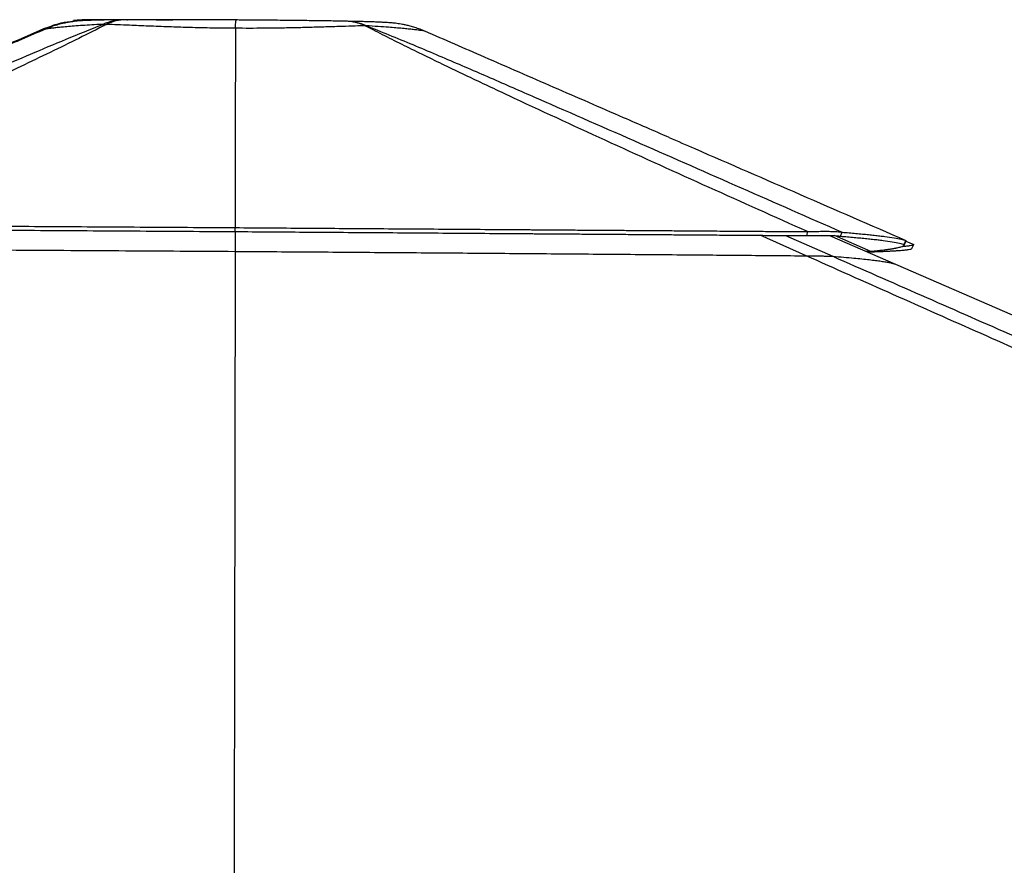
# Paper-space layout '3M DUO Surface Plate' of a CAD drawing. Header units: millimetres. Extents: x 10 to 10348, y 20 to 7979.
# Tile 101 of 117: x 8250 to 8708, y 3400 to 3793. Entities that reach past the tile are written whole.
import ezdxf

# ---------------------------------------------------------------- set-up
doc = ezdxf.new("R2010")
doc.units = ezdxf.units.MM

psp = doc.layouts.new('3M DUO Surface Plate')

# ---------------------------------------------------------------- linework, layer by layer
at = {"color": 8, "linetype": 'Continuous', "lineweight": 25}
for p, q in [((8300.35, 3792.96), (8300.07, 3792.96)), ((8300.24, 3792.96), (8300.52, 3792.96)), ((8615.69, 3683.4), (8594.42, 3692.9)), ((8606.16, 3692.81), (8628.08, 3683.16)), ((8645.76, 3685.33), (8628.82, 3692.75))]:
    psp.add_line(p, q, dxfattribs=at)
at = {"color": 7, "linetype": 'Continuous', "lineweight": 25}
for p, q in [((8300.35, 3792.96), (8300.52, 3792.96)), ((8262.27, 3789.01), (8262.27, 3789)), ((8262.29, 3788.58), (8264.67, 3789.38)), ((8289.07, 3790.84), (8290.8, 3790.84)), ((8350.63, 3789.01), (8350.63, 3789)), ((8410.84, 3790.17), (8411.45, 3790.16)), ((8350.5, 3694.64), (8350.49, 3685.46)), ((8616.27, 3692.74), (8616.38, 3694.6)), ((8626.64, 3692.83), (8657.26, 3679.52)), ((8631.67, 3692.48), (8632.38, 3694.35)), ((8661.25, 3688.69), (8662.05, 3690.53)), ((8661.25, 3688.7), (8662.04, 3690.53)), ((8662.04, 3690.53), (8662.04, 3690.53)), ((8662.04, 3690.53), (8662.05, 3690.53)), ((8662.04, 3690.52), (8662.06, 3690.15)), ((8662.08, 3690.15), (8665.67, 3688.59))]:
    psp.add_line(p, q, dxfattribs=at)
at = {"color": 7, "linetype": 'Continuous', "lineweight": 25, "flags": 128}
for points in [[(8350.5, 3694.64), (8350.5, 3695.55), (8350.5, 3696.47)], [(8661.28, 3688.31), (8661.68, 3689.23), (8662.08, 3690.15)], [(8664.87, 3686.76), (8665.27, 3687.67), (8665.67, 3688.59)], [(8350.49, 3685.46), (8350.17, 3490.31), (8349.94, 3347.91), (8349.71, 3205.5), (8349.71, 3204.64)], [(8657.26, 3679.52), (8789.06, 3622.26), (9118.48, 3479.13), (9530.24, 3300.21), (9762.21, 3199.42)]]:
    psp.add_lwpolyline(points, dxfattribs=at)
at = {"color": 8, "linetype": 'Continuous', "lineweight": 25}
for centre, radius, start, end in [((8299.66, 3765.46), 27.5, 90.6109, 112.6598), ((8401.29, 3769.64), 22.63, 65.0585, 88.7166), ((8401.35, 3767.14), 25.13, 66.3129, 88.8069)]:
    psp.add_arc(centre, radius, start, end, dxfattribs=at)
at = {"color": 7, "linetype": 'Continuous', "lineweight": 25}
psp.add_arc((8299.91, 3772.31), 20.66, 90.2528, 116.1778, dxfattribs=at)
for points, knots in [([(8262.27, 3789.01), (8264.71, 3789.96), (8268.97, 3791.62), (8273.51, 3792.17), (8275.45, 3792.41)], [0, 0, 0, 0, 0.571576, 1, 1, 1, 1]), ([(8299.37, 3792.96), (8298.98, 3792.96), (8297.54, 3792.95), (8295.13, 3792.92), (8292.27, 3792.89), (8289.59, 3792.84), (8287.13, 3792.8), (8284.82, 3792.74), (8282.59, 3792.67), (8280.85, 3792.6), (8279.46, 3792.52), (8278.44, 3792.45), (8277.17, 3792.34), (8275.76, 3792.19), (8274.16, 3791.97), (8272.36, 3791.67), (8270.2, 3791.21), (8267.61, 3790.51), (8265.67, 3789.93), (8264.65, 3789.51), (8264.63, 3789.5)], [0, 0, 0, 0, 0.027863, 0.103215, 0.182405, 0.261913, 0.343355, 0.427734, 0.517673, 0.619119, 0.661857, 0.700832, 0.740317, 0.779027, 0.816381, 0.854042, 0.894065, 0.943764, 0.998967, 1, 1, 1, 1]), ([(8300.07, 3792.96), (8299.76, 3792.96), (8298.28, 3792.97), (8295.89, 3792.98), (8293.04, 3792.99), (8290.54, 3792.99), (8288.38, 3792.99), (8286.34, 3792.98), (8284.45, 3792.97), (8282.63, 3792.95), (8281.08, 3792.92), (8279.66, 3792.88), (8278.41, 3792.81), (8277.24, 3792.73), (8276.26, 3792.65), (8275.59, 3792.57), (8275.43, 3792.55)], [0, 0, 0, 0, 0.025356, 0.121457, 0.207796, 0.288098, 0.373597, 0.455034, 0.549066, 0.647994, 0.758403, 0.843585, 0.896071, 0.942965, 0.986012, 1, 1, 1, 1]), ([(8300.35, 3792.96), (8299.11, 3792.96), (8296.62, 3792.97), (8292.84, 3792.98), (8289.16, 3792.99), (8286.06, 3792.97), (8283.84, 3792.95), (8282.38, 3792.92), (8281.71, 3792.89), (8281.57, 3792.86), (8281.53, 3792.86)], [0, 0, 0, 0, 0.1076831, 0.2153689, 0.3734853, 0.5316232, 0.6695176, 0.8076963, 0.9456264, 1, 1, 1, 1]), ([(8351, 3792.86), (8350.39, 3792.87), (8347.96, 3792.88), (8343.87, 3792.9), (8338.64, 3792.93), (8333.53, 3792.95), (8328.43, 3792.97), (8323.47, 3792.98), (8318.84, 3792.99), (8314.61, 3792.99), (8310.72, 3792.99), (8306.9, 3792.98), (8303.24, 3792.97), (8300.9, 3792.96), (8299.82, 3792.96)], [0, 0, 0, 0, 0.03304, 0.131135, 0.221642, 0.317432, 0.412219, 0.506142, 0.59906, 0.681024, 0.757765, 0.838337, 0.925752, 1, 1, 1, 1]), ([(8308.97, 3792.89), (8308.71, 3792.89), (8307.05, 3792.91), (8304.17, 3792.93), (8301.56, 3792.95), (8300.28, 3792.96), (8300.24, 3792.96)], [0, 0, 0, 0, 0.083778, 0.533919, 0.983123, 1, 1, 1, 1]), ([(8321.55, 3792.77), (8319.47, 3792.79), (8315.14, 3792.84), (8311.11, 3792.87), (8309.02, 3792.89)], [0, 0, 0, 0, 0.480383, 1, 1, 1, 1]), ([(8401.8, 3792.27), (8401.41, 3792.28), (8399.88, 3792.31), (8397.02, 3792.36), (8393.18, 3792.42), (8389.11, 3792.48), (8384.92, 3792.54), (8380.57, 3792.59), (8376.07, 3792.64), (8371.43, 3792.69), (8366.67, 3792.74), (8361.86, 3792.78), (8357.06, 3792.82), (8353.45, 3792.84), (8351.44, 3792.86), (8351, 3792.86)], [0, 0, 0, 0, 0.028754, 0.11094, 0.198516, 0.283229, 0.368308, 0.454178, 0.540646, 0.627704, 0.715538, 0.804487, 0.891402, 0.976204, 1, 1, 1, 1]), ([(8438.65, 3787.63), (8437.93, 3787.94), (8436.4, 3788.59), (8434.12, 3789.37), (8431.92, 3790), (8429.99, 3790.47), (8428.31, 3790.81), (8426.83, 3791.06), (8425.53, 3791.24), (8424.39, 3791.38), (8423.38, 3791.48), (8422.33, 3791.57), (8421.05, 3791.66), (8419.4, 3791.75), (8417.41, 3791.84), (8415.15, 3791.93), (8412.93, 3792), (8410.58, 3792.07), (8408, 3792.13), (8405.09, 3792.2), (8402.94, 3792.24), (8401.87, 3792.27)], [0, 0, 0, 0, 0.038334, 0.08082, 0.119312, 0.153831, 0.18526, 0.214996, 0.244676, 0.275564, 0.304512, 0.342812, 0.392199, 0.465597, 0.559209, 0.63968, 0.715442, 0.780571, 0.848085, 0.924403, 1, 1, 1, 1]), ([(8262.27, 3789), (8251.06, 3784.16), (8211.13, 3766.9), (8139.77, 3736.06), (8079.61, 3710.06), (8048.18, 3696.47)], [0, 0, 0, 0, 0.15699, 0.559603, 1, 1, 1, 1]), ([(8074.01, 3698.01), (8094.05, 3706.77), (8124.1, 3719.9), (8164.39, 3737.5), (8194.58, 3750.67), (8219.82, 3761.66), (8240.09, 3770.42), (8255.76, 3777.13), (8271.93, 3783.98), (8283.35, 3788.55), (8289.07, 3790.84)], [0, 0, 0, 0, 0.285603, 0.428412, 0.57122, 0.71153, 0.781704, 0.851877, 0.925906, 1, 1, 1, 1]), ([(8290.8, 3790.84), (8290.22, 3790.55), (8285.5, 3788.14), (8276.32, 3783.53), (8258.45, 3774.8), (8235.37, 3763.86), (8197.26, 3746.26), (8148.81, 3724.32), (8109.54, 3706.83), (8089.9, 3698.09)], [0, 0, 0, 0, 0.009709, 0.078972, 0.148245, 0.288662, 0.42909, 0.714542, 1, 1, 1, 1]), ([(8262.35, 3788.61), (8258.67, 3787.02), (8252.22, 3784.23), (8245.79, 3781.46), (8243.04, 3780.27)], [0, 0, 0, 0, 0.571898, 1, 1, 1, 1]), ([(8350.63, 3789), (8349.33, 3789.01), (8344.96, 3789.03), (8337.53, 3789.14), (8328.51, 3789.35), (8319.35, 3789.65), (8310.24, 3790.01), (8302.35, 3790.35), (8295.89, 3790.63), (8292.5, 3790.77), (8290.8, 3790.84)], [0, 0, 0, 0, 0.057568, 0.19508, 0.333038, 0.470574, 0.628658, 0.786764, 0.893381, 1, 1, 1, 1]), ([(8350.63, 3789), (8350.62, 3784.16), (8350.61, 3766.9), (8350.56, 3736.06), (8350.52, 3710.06), (8350.5, 3696.47)], [0, 0, 0, 0, 0.15699, 0.559603, 1, 1, 1, 1]), ([(8410.84, 3790.17), (8409.36, 3790.12), (8406.03, 3790.03), (8400.24, 3789.84), (8393.55, 3789.64), (8386.5, 3789.43), (8379.16, 3789.24), (8371.63, 3789.09), (8364.3, 3789), (8357.27, 3788.97), (8352.84, 3788.99), (8350.63, 3789.01)], [0, 0, 0, 0, 0.095851, 0.21653, 0.337504, 0.458152, 0.573871, 0.689888, 0.805585, 0.902797, 1, 1, 1, 1]), ([(8616.38, 3694.6), (8601.13, 3701.44), (8570.61, 3715.11), (8525.12, 3735.71), (8488.6, 3752.53), (8460.91, 3765.54), (8441.87, 3774.66), (8426.42, 3782.26), (8416.2, 3787.42), (8412.08, 3789.53), (8410.84, 3790.17)], [0, 0, 0, 0, 0.21635, 0.4327, 0.64904, 0.743328, 0.837613, 0.932286, 0.979483, 1, 1, 1, 1]), ([(8411.45, 3790.16), (8413.09, 3789.51), (8418.52, 3787.39), (8431.24, 3782.2), (8449.23, 3774.59), (8470.36, 3765.46), (8500.21, 3752.43), (8538.68, 3735.56), (8585.64, 3714.9), (8616.8, 3701.2), (8632.38, 3694.35)], [0, 0, 0, 0, 0.020459, 0.067547, 0.162034, 0.256154, 0.350276, 0.566845, 0.783422, 1, 1, 1, 1]), ([(8552.06, 3738.32), (8545.03, 3741.37), (8527.22, 3749.11), (8498.61, 3761.55), (8467.82, 3774.95), (8447.87, 3783.63), (8438.65, 3787.64)], [0, 0, 0, 0, 0.18655, 0.472636, 0.756577, 1, 1, 1, 1]), ([(8552.06, 3738.32), (8556.04, 3736.59), (8592.7, 3720.66), (8629.36, 3704.73), (8662.04, 3690.53)], [0, 0, 0, 0, 0.108371, 1, 1, 1, 1]), ([(8089.9, 3698.09), (8097.51, 3698.04), (8112.94, 3697.95), (8136.43, 3697.81), (8155.54, 3697.69), (8170.06, 3697.6), (8179.82, 3697.54), (8189.67, 3697.48), (8199.62, 3697.42), (8209.66, 3697.36), (8230.69, 3697.23), (8262.91, 3697.02), (8306.5, 3696.75), (8335.78, 3696.56), (8350.5, 3696.47)], [0, 0, 0, 0, 0.088263, 0.178889, 0.271856, 0.309012, 0.346519, 0.384374, 0.422575, 0.461117, 0.49998, 0.664575, 0.831412, 1, 1, 1, 1]), ([(8090, 3696.22), (8097.61, 3696.18), (8113.03, 3696.09), (8136.52, 3695.95), (8155.62, 3695.84), (8170.14, 3695.75), (8179.89, 3695.69), (8189.74, 3695.63), (8199.68, 3695.57), (8209.72, 3695.51), (8230.74, 3695.38), (8262.95, 3695.18), (8306.52, 3694.91), (8335.79, 3694.73), (8350.5, 3694.64)], [0, 0, 0, 0, 0.088266, 0.178895, 0.271862, 0.309017, 0.346524, 0.384379, 0.422579, 0.46112, 0.499984, 0.664576, 0.831411, 1, 1, 1, 1]), ([(8350.5, 3696.47), (8361.13, 3696.4), (8382.75, 3696.25), (8415.64, 3696.02), (8449.44, 3695.79), (8473.07, 3695.62), (8486.28, 3695.53), (8488.82, 3695.52), (8491.46, 3695.5), (8494.18, 3695.48), (8497.01, 3695.46), (8499.93, 3695.44), (8504.83, 3695.4), (8511.92, 3695.35), (8520.4, 3695.29), (8528.47, 3695.24), (8536.02, 3695.18), (8543.96, 3695.13), (8552.29, 3695.07), (8562, 3695), (8572.55, 3694.92), (8583.44, 3694.84), (8593.23, 3694.77), (8601.91, 3694.71), (8609.51, 3694.65), (8614.21, 3694.62), (8616.38, 3694.6)], [0, 0, 0, 0, 0.119562, 0.242936, 0.369852, 0.499959, 0.50921, 0.51875, 0.528651, 0.538912, 0.549532, 0.56051, 0.571845, 0.60485, 0.640525, 0.667624, 0.696056, 0.725808, 0.757399, 0.790291, 0.835664, 0.876806, 0.913765, 0.946589, 0.97532, 1, 1, 1, 1]), ([(8350.5, 3694.64), (8361.13, 3694.56), (8382.73, 3694.41), (8415.6, 3694.19), (8449.39, 3693.95), (8473.01, 3693.78), (8486.21, 3693.69), (8488.75, 3693.67), (8491.39, 3693.65), (8494.11, 3693.63), (8496.94, 3693.61), (8499.85, 3693.59), (8504.76, 3693.56), (8511.84, 3693.51), (8520.32, 3693.44), (8528.39, 3693.39), (8535.93, 3693.33), (8543.87, 3693.27), (8552.2, 3693.21), (8561.9, 3693.14), (8572.44, 3693.06), (8583.34, 3692.98), (8593.12, 3692.91), (8601.8, 3692.85), (8609.39, 3692.79), (8614.1, 3692.75), (8616.27, 3692.74)], [0, 0, 0, 0, 0.119562, 0.242935, 0.369847, 0.499951, 0.50919, 0.518731, 0.528633, 0.538894, 0.549515, 0.560494, 0.57183, 0.604836, 0.640512, 0.667613, 0.696046, 0.725799, 0.757393, 0.790284, 0.835657, 0.876799, 0.91376, 0.946585, 0.975318, 1, 1, 1, 1]), ([(8616.27, 3692.74), (8617.17, 3692.76), (8618.94, 3692.81), (8621.51, 3692.85), (8623.91, 3692.86), (8626.12, 3692.85), (8628.04, 3692.8), (8629.6, 3692.72), (8630.83, 3692.62), (8631.38, 3692.53), (8631.67, 3692.48)], [0, 0, 0, 0, 0.125511, 0.244929, 0.372758, 0.497401, 0.623698, 0.752088, 0.873163, 1, 1, 1, 1]), ([(8616.38, 3694.6), (8617.31, 3694.63), (8619.13, 3694.69), (8621.77, 3694.75), (8624.25, 3694.77), (8626.54, 3694.76), (8628.54, 3694.71), (8630.17, 3694.62), (8631.48, 3694.5), (8632.08, 3694.4), (8632.38, 3694.35)], [0, 0, 0, 0, 0.1249568, 0.2441963, 0.3721654, 0.4971599, 0.6238584, 0.7525084, 0.8735551, 1, 1, 1, 1]), ([(8631.67, 3692.48), (8632.76, 3692.39), (8634.98, 3692.21), (8638.11, 3691.93), (8641.12, 3691.66), (8643.98, 3691.37), (8646.66, 3691.09), (8649.16, 3690.81), (8652.41, 3690.41), (8655.93, 3689.9), (8659.23, 3689.29), (8660.58, 3688.89), (8661.25, 3688.69)], [0, 0, 0, 0, 0.068189, 0.137519, 0.207956, 0.279468, 0.352013, 0.425544, 0.500005, 0.66553, 0.832417, 1, 1, 1, 1]), ([(8632.38, 3694.35), (8633.48, 3694.26), (8635.71, 3694.07), (8638.85, 3693.79), (8641.87, 3693.51), (8644.73, 3693.22), (8647.43, 3692.94), (8649.94, 3692.65), (8653.19, 3692.25), (8656.72, 3691.73), (8660.03, 3691.12), (8661.37, 3690.73), (8662.05, 3690.53)], [0, 0, 0, 0, 0.068186, 0.137514, 0.207951, 0.279463, 0.352009, 0.425542, 0.500005, 0.665534, 0.832422, 1, 1, 1, 1]), ([(8090.54, 3686.89), (8100.06, 3686.84), (8119.12, 3686.75), (8154.99, 3686.58), (8198.19, 3686.35), (8248.82, 3686.07), (8299.59, 3685.78), (8333.52, 3685.56), (8350.49, 3685.46)], [0, 0, 0, 0, 0.110694, 0.221407, 0.41577, 0.610256, 0.80507, 1, 1, 1, 1]), ([(8661.25, 3688.7), (8661.29, 3688.55), (8661.37, 3688.26), (8660.82, 3687.83), (8659.7, 3687.39), (8658.47, 3687.08), (8657.64, 3686.91), (8657.45, 3686.87), (8657.24, 3686.83), (8657.02, 3686.79), (8656.79, 3686.75), (8656.42, 3686.68), (8655.9, 3686.59), (8655.25, 3686.49), (8654.61, 3686.39), (8653.99, 3686.3), (8653.31, 3686.2), (8652.56, 3686.1), (8651.64, 3685.98), (8650.58, 3685.85), (8649.43, 3685.72), (8648.37, 3685.6), (8647.4, 3685.5), (8646.55, 3685.41), (8646.01, 3685.36), (8645.76, 3685.33)], [0, 0, 0, 0, 0.118609, 0.241639, 0.368879, 0.500047, 0.511477, 0.523278, 0.535487, 0.5481, 0.561119, 0.574542, 0.607776, 0.643239, 0.669926, 0.697734, 0.726657, 0.757591, 0.791013, 0.83697, 0.878436, 0.915442, 0.948019, 0.976196, 1, 1, 1, 1]), ([(8645.94, 3685.25), (8646.47, 3685.26), (8647.48, 3685.3), (8648.85, 3685.35), (8650.05, 3685.4), (8651.07, 3685.44), (8651.85, 3685.48), (8652.43, 3685.51), (8652.85, 3685.53), (8653.21, 3685.54), (8653.58, 3685.56), (8654.02, 3685.58), (8654.62, 3685.61), (8655.31, 3685.65), (8656.03, 3685.69), (8656.71, 3685.73), (8657.34, 3685.77), (8657.94, 3685.8), (8658.49, 3685.84), (8659.02, 3685.88), (8660.19, 3685.97), (8661.78, 3686.11), (8663.38, 3686.32), (8664.44, 3686.53), (8664.73, 3686.68), (8664.87, 3686.76)], [0, 0, 0, 0, 0.046526, 0.08879, 0.12674, 0.160328, 0.189508, 0.206211, 0.221002, 0.233874, 0.244822, 0.260437, 0.282858, 0.31232, 0.341131, 0.369281, 0.396766, 0.42358, 0.449717, 0.475173, 0.49997, 0.628963, 0.755465, 0.879216, 1, 1, 1, 1]), ([(8660.63, 3687.79), (8661.28, 3687.85), (8662.69, 3687.96), (8664.16, 3688.16), (8665.24, 3688.37), (8665.53, 3688.52), (8665.67, 3688.59)], [0, 0, 0, 0, 0.226018, 0.489902, 0.748047, 1, 1, 1, 1]), ([(8350.49, 3685.46), (8362.01, 3685.38), (8385.05, 3685.22), (8419.61, 3684.97), (8454.16, 3684.71), (8488.72, 3684.44), (8523.29, 3684.17), (8555.99, 3683.9), (8586.79, 3683.65), (8606.06, 3683.48), (8615.69, 3683.4)], [0, 0, 0, 0, 0.129857, 0.259713, 0.389734, 0.519755, 0.650259, 0.780803, 0.890392, 1, 1, 1, 1]), ([(9782.67, 3170.12), (9782.21, 3170.32), (9618.52, 3242.1), (9384.27, 3344.83), (9100.26, 3469.55), (8929.13, 3544.79), (8801.42, 3601.08), (8696.9, 3647.27), (8642.76, 3671.35), (8615.69, 3683.4)], [0, 0, 0, 0, 0.001178, 0.420275, 0.601458, 0.730782, 0.860106, 0.930053, 1, 1, 1, 1]), ([(8615.69, 3683.4), (8616.5, 3683.39), (8618.11, 3683.38), (8620.44, 3683.35), (8622.61, 3683.32), (8624.45, 3683.29), (8625.87, 3683.25), (8627.26, 3683.21), (8627.76, 3683.18), (8628.08, 3683.16)], [0, 0, 0, 0, 0.13389, 0.267603, 0.403037, 0.538311, 0.656521, 0.774829, 1, 1, 1, 1]), ([(8628.08, 3683.16), (8629.82, 3683.03), (8633.28, 3682.75), (8637.74, 3682.36), (8641.66, 3681.98), (8645.03, 3681.62), (8648.01, 3681.26), (8650.61, 3680.91), (8652.81, 3680.56), (8655.29, 3680.1), (8656.47, 3679.75), (8657.26, 3679.52)], [0, 0, 0, 0, 0.110105, 0.220236, 0.318344, 0.416452, 0.514645, 0.612838, 0.709594, 0.806351, 1, 1, 1, 1]), ([(8645.76, 3685.33), (8645.61, 3685.35), (8645.32, 3685.38), (8644.7, 3685.41), (8644.16, 3685.44), (8643.74, 3685.45), (8643.63, 3685.45)], [0, 0, 0, 0, 0.311177, 0.610276, 0.898936, 1, 1, 1, 1]), ([(8643.71, 3685.41), (8643.84, 3685.41), (8644.43, 3685.39), (8645.23, 3685.33), (8645.7, 3685.28), (8645.94, 3685.25)], [0, 0, 0, 0, 0.113951, 0.544703, 1, 1, 1, 1])]:
    psp.add_open_spline(points, degree=3, knots=knots, dxfattribs=at)
at = {"color": 8, "linetype": 'Continuous', "lineweight": 25}
for points, knots in [([(8275.45, 3792.41), (8276.17, 3792.54), (8278.08, 3792.88), (8280.13, 3792.87), (8281.43, 3792.86), (8281.53, 3792.86)], [0, 0, 0, 0, 0.357188, 0.954745, 1, 1, 1, 1]), ([(8281.53, 3792.86), (8281.55, 3792.85), (8281.6, 3792.82), (8282.16, 3792.77), (8283.12, 3792.73), (8283.7, 3792.7)], [0, 0, 0, 0, 0.278264, 0.5577452, 1, 1, 1, 1]), ([(8309.02, 3792.89), (8306.99, 3792.91), (8304.06, 3792.93), (8301.36, 3792.95), (8300.52, 3792.96)], [0, 0, 0, 0, 0.68894, 1, 1, 1, 1]), ([(8350.63, 3789.01), (8350.68, 3789.92), (8350.78, 3791.78), (8350.91, 3792.76), (8350.98, 3792.83), (8351, 3792.85)], [0, 0, 0, 0, 0.408598, 0.829046, 1, 1, 1, 1]), ([(8263.61, 3789.02), (8263.5, 3789.02), (8262.89, 3788.98), (8262.39, 3788.97), (8262.31, 3788.99), (8262.27, 3789.01)], [0, 0, 0, 0, 0.105266, 0.552652, 1, 1, 1, 1]), ([(8289.07, 3790.84), (8288.11, 3790.79), (8285.56, 3790.66), (8281.72, 3790.43), (8277.62, 3790.15), (8273.92, 3789.87), (8270.81, 3789.59), (8268.29, 3789.35), (8266.26, 3789.13), (8264.62, 3788.94), (8263.36, 3788.78), (8262.54, 3788.66), (8262.41, 3788.61), (8262.36, 3788.6)], [0, 0, 0, 0, 0.0604209, 0.1607166, 0.2610082, 0.36375, 0.4664882, 0.5541481, 0.6418069, 0.7313079, 0.8208068, 0.9196187, 1, 1, 1, 1]), ([(8438.65, 3787.64), (8438.53, 3787.68), (8438.3, 3787.75), (8437.2, 3787.92), (8435.55, 3788.15), (8433.42, 3788.41), (8430.97, 3788.67), (8428.29, 3788.93), (8425.23, 3789.2), (8421.48, 3789.51), (8416.96, 3789.83), (8413.29, 3790.05), (8411.45, 3790.16)], [0, 0, 0, 0, 0.10136, 0.203194, 0.308409, 0.413629, 0.501104, 0.588582, 0.677955, 0.767331, 0.883175, 1, 1, 1, 1]), ([(8628.08, 3683.16), (8655.41, 3671.15), (8710.07, 3647.12), (8815.1, 3601), (8943.31, 3544.74), (9245.94, 3412.01), (9518.4, 3292.6), (9740.43, 3195.3), (9760.84, 3186.36)], [0, 0, 0, 0, 0.0720957, 0.1441915, 0.2778045, 0.4114176, 0.945885, 1, 1, 1, 1])]:
    psp.add_open_spline(points, degree=3, knots=knots, dxfattribs=at)

doc.saveas('drawing.dxf')
